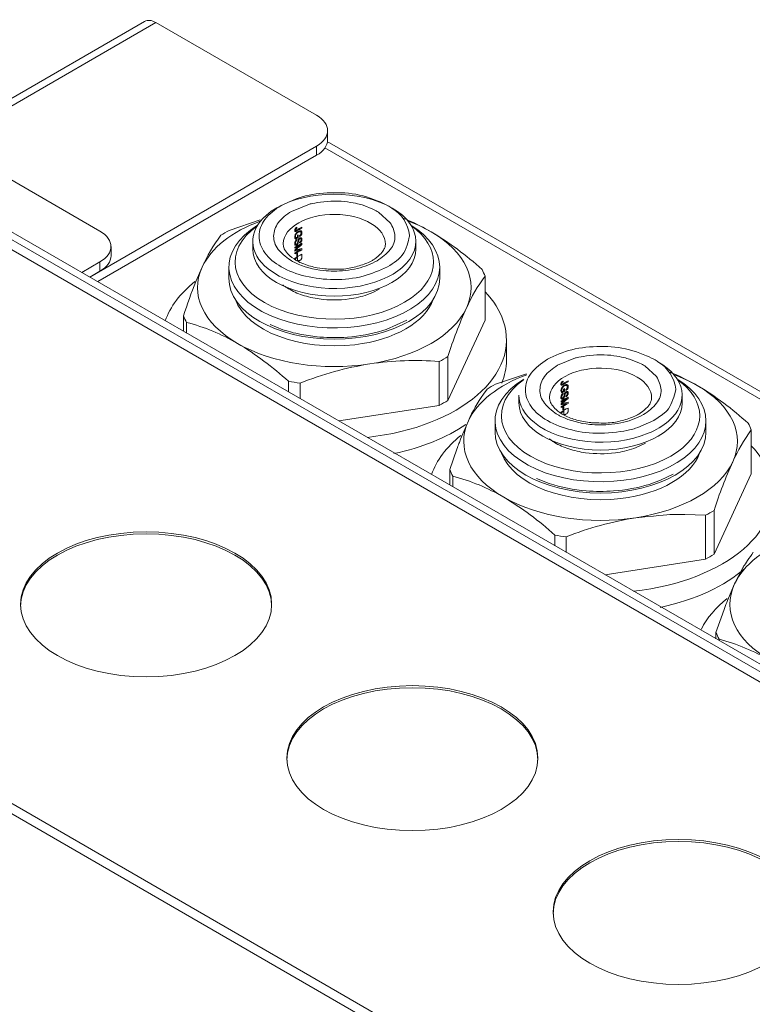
# Model space of a CAD drawing. Header units: millimetres. Extents: x 12 to 287, y 25 to 200.
# Tile 20 of 22: x 245 to 255, y 186 to 200. Entities that reach past the tile are written whole.
import ezdxf

# ---------------------------------------------------------------- set-up
doc = ezdxf.new("R2010")
doc.units = ezdxf.units.MM
doc.header["$MEASUREMENT"] = 0
doc.layers.add('TANGENT_LINES', color=7, linetype='Continuous', lineweight=0)
doc.layers.add('Visible', color=7, linetype='Continuous', lineweight=0)

msp = doc.modelspace()

# ---------------------------------------------------------------- linework, layer by layer
at = {"layer": 'TANGENT_LINES', "color": 18, "lineweight": 15, "true_color": 0x000000}
for p, q in [((247.028, 200.159), (243.985, 198.402)), ((281.036, 176.298), (241.506, 199.12)), ((249.29, 198.291), (249.29, 198.421)), ((249.408, 198.396), (283.586, 178.663)), ((249.189, 197.603), (248.936, 197.502)), ((250.081, 197.535), (249.948, 197.587)), ((250.119, 197.516), (250.081, 197.535)), ((250.328, 197.343), (250.162, 197.491)), ((246.241, 196.661), (246.241, 196.791)), ((252.937, 195.439), (252.684, 195.339)), ((253.829, 195.371), (253.696, 195.423)), ((253.867, 195.352), (253.829, 195.371)), ((254.076, 195.179), (253.91, 195.327)), ((254.186, 194.667), (254.162, 194.646)), ((254.036, 194.558), (253.813, 194.46)), ((254.162, 194.646), (254.036, 194.558)), ((253.813, 194.46), (253.781, 194.45))]:
    msp.add_line(p, q, dxfattribs=at)
for points, knots in [([(248.791, 197.586), (248.902, 197.637), (249.012, 197.687), (249.135, 197.719), (249.263, 197.752), (249.404, 197.764), (249.54, 197.765), (249.675, 197.766), (249.804, 197.756), (249.945, 197.719), (250.078, 197.683), (250.22, 197.622), (250.288, 197.586), (250.318, 197.57), (250.333, 197.559), (250.348, 197.549)], [0, 0, 0, 0, 1, 1, 1, 2, 2, 2, 3, 3, 3, 4, 4, 4, 5, 5, 5, 5]), ([(250.288, 196.722), (250.177, 196.672), (250.066, 196.622), (249.945, 196.59), (249.817, 196.556), (249.678, 196.542), (249.54, 196.543), (249.401, 196.544), (249.265, 196.559), (249.135, 196.59), (249.011, 196.619), (248.894, 196.663), (248.791, 196.722), (248.698, 196.776), (248.617, 196.842), (248.562, 196.92), (248.511, 196.991), (248.482, 197.072), (248.481, 197.154), (248.481, 197.236), (248.51, 197.319), (248.562, 197.388), (248.619, 197.465), (248.705, 197.525), (248.791, 197.586)], [0, 0, 0, 0, 1, 1, 1, 2, 2, 2, 3, 3, 3, 4, 4, 4, 5, 5, 5, 6, 6, 6, 7, 7, 7, 8, 8, 8, 8]), ([(249.948, 197.587), (249.925, 197.594), (249.902, 197.601), (249.866, 197.609), (249.795, 197.626), (249.673, 197.648), (249.54, 197.647), (249.406, 197.645), (249.26, 197.619), (249.213, 197.609), (249.2, 197.607), (249.195, 197.605), (249.189, 197.603)], [0, 0, 0, 0, 1, 1, 1, 2, 2, 2, 3, 3, 3, 4, 4, 4, 4]), ([(248.936, 197.502), (248.867, 197.454), (248.797, 197.405), (248.751, 197.343), (248.71, 197.286), (248.688, 197.219), (248.686, 197.154), (248.685, 197.089), (248.704, 197.026), (248.751, 196.966), (248.803, 196.899), (248.89, 196.834), (248.936, 196.806), (248.957, 196.792), (248.97, 196.787), (248.982, 196.781)], [0, 0, 0, 0, 1, 1, 1, 2, 2, 2, 3, 3, 3, 4, 4, 4, 5, 5, 5, 5]), ([(248.821, 197.05), (248.821, 197.05), (248.821, 197.051), (248.821, 197.051), (248.827, 197.28), (249.154, 197.463), (249.551, 197.46), (249.948, 197.456), (250.265, 197.267), (250.259, 197.038)], [0, 0, 0, 0, 1, 1, 1, 2, 2, 2, 3, 3, 3, 3]), ([(250.162, 197.491), (250.156, 197.495), (250.15, 197.499), (250.143, 197.502), (250.135, 197.507), (250.127, 197.511), (250.119, 197.516)], [0, 0, 0, 0, 1, 1, 1, 2, 2, 2, 2]), ([(250.143, 196.806), (250.212, 196.854), (250.281, 196.903), (250.328, 196.966), (250.371, 197.022), (250.396, 197.089), (250.393, 197.154), (250.39, 197.219), (250.359, 197.281), (250.328, 197.343)], [0, 0, 0, 0, 1, 1, 1, 2, 2, 2, 3, 3, 3, 3]), ([(250.598, 197.163), (250.598, 197.161), (250.598, 197.159), (250.598, 197.154), (250.595, 197.127), (250.568, 197.006), (250.517, 196.92), (250.461, 196.825), (250.374, 196.774), (250.288, 196.722)], [0, 0, 0, 0, 1, 1, 1, 2, 2, 2, 3, 3, 3, 3]), ([(250.688, 196.971), (250.688, 196.605), (250.174, 196.308), (249.54, 196.308), (248.905, 196.308), (248.391, 196.605), (248.391, 196.971)], [0, 0, 0, 0, 1, 1, 1, 2, 2, 2, 2]), ([(249.39, 196.669), (249.434, 196.665), (249.478, 196.661), (249.54, 196.661), (249.63, 196.662), (249.757, 196.672), (249.866, 196.699), (249.97, 196.724), (250.056, 196.765), (250.143, 196.806)], [0, 0, 0, 0, 1, 1, 1, 2, 2, 2, 3, 3, 3, 3]), ([(250.496, 196.713), (250.419, 196.647), (250.323, 196.589), (250.211, 196.543), (249.696, 196.328), (248.979, 196.396), (248.608, 196.693)], [0, 0, 0, 0, 1, 1, 1, 2, 2, 2, 2]), ([(252.539, 195.422), (252.65, 195.473), (252.761, 195.523), (252.883, 195.555), (253.011, 195.588), (253.152, 195.6), (253.288, 195.601), (253.423, 195.602), (253.553, 195.592), (253.693, 195.555), (253.826, 195.519), (253.968, 195.458), (254.036, 195.422), (254.066, 195.406), (254.081, 195.396), (254.096, 195.385)], [0, 0, 0, 0, 1, 1, 1, 2, 2, 2, 3, 3, 3, 4, 4, 4, 5, 5, 5, 5]), ([(253.781, 194.45), (253.758, 194.442), (253.734, 194.434), (253.693, 194.426), (253.605, 194.407), (253.436, 194.382), (253.288, 194.379), (253.139, 194.376), (253.01, 194.394), (252.883, 194.426), (252.762, 194.456), (252.642, 194.499), (252.539, 194.558), (252.446, 194.611), (252.365, 194.678), (252.31, 194.756), (252.26, 194.827), (252.23, 194.908), (252.229, 194.99), (252.229, 195.072), (252.258, 195.155), (252.31, 195.224), (252.367, 195.301), (252.453, 195.362), (252.539, 195.422)], [0, 0, 0, 0, 1, 1, 1, 2, 2, 2, 3, 3, 3, 4, 4, 4, 5, 5, 5, 6, 6, 6, 7, 7, 7, 8, 8, 8, 8]), ([(253.696, 195.423), (253.673, 195.43), (253.65, 195.437), (253.614, 195.445), (253.543, 195.462), (253.421, 195.485), (253.288, 195.483), (253.154, 195.481), (253.008, 195.455), (252.961, 195.445), (252.948, 195.443), (252.943, 195.441), (252.937, 195.439)], [0, 0, 0, 0, 1, 1, 1, 2, 2, 2, 3, 3, 3, 4, 4, 4, 4]), ([(252.684, 195.339), (252.615, 195.29), (252.545, 195.241), (252.499, 195.179), (252.458, 195.122), (252.436, 195.055), (252.434, 194.99), (252.433, 194.925), (252.452, 194.862), (252.499, 194.802), (252.552, 194.735), (252.638, 194.67), (252.684, 194.642), (252.705, 194.628), (252.718, 194.623), (252.73, 194.617)], [0, 0, 0, 0, 1, 1, 1, 2, 2, 2, 3, 3, 3, 4, 4, 4, 5, 5, 5, 5]), ([(252.569, 194.886), (252.569, 194.886), (252.569, 194.887), (252.569, 194.887), (252.575, 195.116), (252.902, 195.299), (253.299, 195.296), (253.696, 195.292), (254.013, 195.103), (254.007, 194.874)], [0, 0, 0, 0, 1, 1, 1, 2, 2, 2, 3, 3, 3, 3]), ([(253.91, 195.327), (253.904, 195.331), (253.898, 195.335), (253.891, 195.339), (253.884, 195.343), (253.875, 195.347), (253.867, 195.352)], [0, 0, 0, 0, 1, 1, 1, 2, 2, 2, 2]), ([(253.891, 194.642), (253.96, 194.69), (254.029, 194.739), (254.076, 194.802), (254.119, 194.858), (254.144, 194.925), (254.141, 194.99), (254.138, 195.055), (254.107, 195.117), (254.076, 195.179)], [0, 0, 0, 0, 1, 1, 1, 2, 2, 2, 3, 3, 3, 3]), ([(254.346, 194.999), (254.346, 194.997), (254.347, 194.995), (254.346, 194.99), (254.342, 194.962), (254.304, 194.828), (254.265, 194.756), (254.239, 194.707), (254.213, 194.687), (254.186, 194.667)], [0, 0, 0, 0, 1, 1, 1, 2, 2, 2, 3, 3, 3, 3]), ([(254.436, 194.807), (254.436, 194.441), (253.922, 194.144), (253.288, 194.144), (252.653, 194.144), (252.139, 194.441), (252.139, 194.807)], [0, 0, 0, 0, 1, 1, 1, 2, 2, 2, 2]), ([(254.244, 194.549), (254.167, 194.483), (254.071, 194.425), (253.959, 194.379), (253.444, 194.165), (252.727, 194.232), (252.356, 194.529)], [0, 0, 0, 0, 1, 1, 1, 2, 2, 2, 2]), ([(253.138, 194.505), (253.182, 194.501), (253.226, 194.497), (253.288, 194.497), (253.378, 194.498), (253.505, 194.508), (253.614, 194.535), (253.718, 194.56), (253.804, 194.601), (253.891, 194.642)], [0, 0, 0, 0, 1, 1, 1, 2, 2, 2, 3, 3, 3, 3])]:
    msp.add_open_spline(points, degree=3, knots=knots, dxfattribs=at)
for points in [[(250.598, 197.163), (250.581, 197.324), (250.488, 197.467), (250.348, 197.549)], [(248.982, 196.781), (249.11, 196.72), (249.248, 196.682), (249.39, 196.669)], [(254.346, 194.999), (254.329, 195.16), (254.236, 195.303), (254.096, 195.385)], [(252.73, 194.617), (252.859, 194.556), (252.996, 194.518), (253.138, 194.505)]]:
    msp.add_open_spline(points, degree=3, dxfattribs=at)
at = {"layer": 'Visible', "color": 18, "lineweight": 15, "true_color": 0x000000}
for p, q in [((246.869, 200.175), (243.743, 198.37)), ((249.29, 198.854), (247.028, 200.159)), ((281.195, 176.314), (241.665, 199.136)), ((280.386, 176.529), (241.656, 198.89)), ((249.445, 198.507), (249.445, 198.637)), ((246.097, 196.577), (249.29, 198.421)), ((283.701, 178.704), (249.474, 198.465)), ((244.355, 198.313), (246.241, 197.223)), ((246.209, 196.513), (249.29, 198.291)), ((248.061, 197.234), (248.498, 197.382)), ((250.653, 197.345), (250.901, 197.216)), ((249.013, 197.241), (249, 197.234)), ((249.02, 197.166), (249.02, 197.138)), ((249.031, 197.221), (249.031, 197.22)), ((249.032, 197.132), (249.032, 197.173)), ((249.084, 197.267), (249.084, 197.279)), ((248.391, 197.081), (248.391, 196.971)), ((249.033, 197.061), (249.038, 197.084)), ((249.084, 197.034), (249.084, 197.053)), ((250.259, 197.04), (250.256, 197.016)), ((250.688, 196.971), (250.688, 197.081)), ((246.397, 196.877), (246.397, 197.007)), ((248.984, 196.995), (248.984, 196.983)), ((248.984, 196.956), (248.984, 196.944)), ((248.984, 196.916), (248.984, 196.904)), ((249.011, 196.909), (249.011, 196.873)), ((249.023, 196.88), (249.023, 196.916)), ((249.084, 196.962), (249.084, 196.979)), ((249.084, 196.863), (249.084, 196.899)), ((250.224, 196.942), (250.209, 196.921)), ((246.241, 196.791), (245.985, 196.642)), ((248.984, 196.841), (248.984, 196.829)), ((249.021, 196.854), (249.021, 196.829)), ((249.081, 196.844), (249.083, 196.863)), ((246.097, 196.577), (246.241, 196.661)), ((247.591, 196.514), (247.679, 196.718)), ((248.055, 196.718), (248.055, 196.56)), ((249.405, 196.693), (249.299, 196.708)), ((251.024, 196.56), (251.024, 196.718)), ((251.662, 195.972), (251.662, 196.59)), ((250.084, 196.361), (250.007, 196.331)), ((250.171, 196.405), (250.084, 196.361)), ((247.417, 195.816), (247.417, 196.034)), ((247.46, 195.94), (247.46, 195.79)), ((250.271, 195.84), (250.562, 195.97)), ((251.137, 194.841), (251.662, 195.972)), ((248.638, 195.908), (248.816, 195.837)), ((250.225, 195.825), (250.271, 195.84)), ((249.11, 195.763), (249.297, 195.737)), ((249.297, 195.737), (249.337, 195.734)), ((251.963, 195.406), (251.963, 195.694)), ((251.018, 194.772), (251.018, 195.389)), ((251.137, 195.458), (251.137, 194.841)), ((251.809, 195.07), (252.246, 195.218)), ((248.895, 194.962), (248.895, 195.111)), ((249.058, 195.086), (249.058, 194.868)), ((252.761, 195.077), (252.748, 195.071)), ((252.832, 195.104), (252.832, 195.116)), ((254.401, 195.181), (254.649, 195.052)), ((273.64, 172.634), (234.91, 194.994)), ((251.638, 194.93), (251.69, 195.001)), ((252.768, 195.002), (252.768, 194.974)), ((252.779, 195.057), (252.779, 195.056)), ((252.78, 194.969), (252.78, 195.009)), ((273.64, 172.489), (234.91, 194.85)), ((252.139, 194.917), (252.139, 194.807)), ((252.732, 194.831), (252.732, 194.819)), ((252.781, 194.897), (252.786, 194.92)), ((252.832, 194.87), (252.832, 194.889)), ((252.832, 194.798), (252.832, 194.815)), ((254.007, 194.876), (254.004, 194.852)), ((254.436, 194.807), (254.436, 194.917)), ((249.604, 194.553), (251.018, 194.772)), ((252.732, 194.792), (252.732, 194.78)), ((252.732, 194.752), (252.732, 194.74)), ((252.732, 194.677), (252.732, 194.665)), ((252.759, 194.745), (252.759, 194.709)), ((252.77, 194.69), (252.77, 194.665)), ((252.771, 194.716), (252.771, 194.752)), ((252.83, 194.68), (252.832, 194.699)), ((252.832, 194.699), (252.832, 194.735)), ((251.394, 194.481), (251.427, 194.554)), ((251.803, 194.554), (251.803, 194.396)), ((254.772, 194.396), (254.772, 194.554)), ((251.318, 194.297), (251.394, 194.481)), ((255.41, 193.808), (255.41, 194.426)), ((251.165, 193.87), (251.266, 194.158)), ((253.832, 194.197), (253.756, 194.167)), ((253.919, 194.241), (253.832, 194.197)), ((251.165, 193.652), (251.165, 193.87)), ((251.208, 193.776), (251.208, 193.626)), ((252.386, 193.744), (252.565, 193.673)), ((253.973, 193.661), (254.131, 193.718)), ((254.131, 193.718), (254.31, 193.806)), ((254.885, 192.677), (255.41, 193.808)), ((254.885, 193.294), (254.885, 192.677)), ((254.472, 193.238), (254.294, 193.237)), ((254.766, 193.225), (254.472, 193.238)), ((254.766, 192.608), (254.766, 193.225)), ((252.643, 192.798), (252.643, 192.947)), ((252.806, 192.922), (252.806, 192.704)), ((253.352, 192.389), (254.766, 192.608)), ((255.175, 192.26), (255.297, 192.496)), ((255.088, 192.058), (255.175, 192.26)), ((254.913, 191.576), (255.003, 191.834)), ((254.913, 191.488), (254.913, 191.576)), ((254.957, 191.482), (254.957, 191.462))]:
    msp.add_line(p, q, dxfattribs=at)
for points in [[(249, 197.235), (248.997, 197.234), (248.995, 197.236), (248.993, 197.239), (248.993, 197.242)], [(252.748, 195.071), (252.745, 195.07), (252.743, 195.072), (252.741, 195.075), (252.741, 195.078)]]:
    msp.add_lwpolyline(points, dxfattribs=at)
for centre in [(246.891, 191.972), (250.639, 189.808), (254.387, 187.644)]:
    msp.add_ellipse(centre, major_axis=(1.767, 0), ratio=0.57735, dxfattribs=at)
for points in [[(247.028, 200.159), (246.969, 200.194), (246.912, 200.199), (246.869, 200.175)], [(249.29, 198.421), (249.497, 198.54), (249.497, 198.734), (249.29, 198.854)], [(249.445, 198.507), (249.445, 198.426), (249.389, 198.348), (249.29, 198.291)], [(249.442, 198.477), (249.454, 198.475), (249.464, 198.471), (249.474, 198.465)], [(247.679, 196.718), (247.804, 196.986), (248.098, 197.218), (248.504, 197.367)], [(250.575, 197.367), (250.693, 197.324), (250.802, 197.273), (250.901, 197.216)], [(246.241, 196.791), (246.448, 196.91), (246.448, 197.104), (246.241, 197.223)], [(247.942, 197.165), (247.838, 197.026), (247.75, 196.876), (247.679, 196.718)], [(248.061, 197.234), (248.02, 197.212), (247.98, 197.189), (247.942, 197.165)], [(249.013, 197.268), (249.012, 197.272), (249.012, 197.275), (249.011, 197.279)], [(249.084, 197.279), (249.058, 197.268), (249.035, 197.255), (249.013, 197.241)], [(249.014, 197.23), (249.035, 197.243), (249.059, 197.256), (249.084, 197.267)], [(249.032, 197.173), (249.028, 197.171), (249.024, 197.168), (249.02, 197.166)], [(249.05, 197.156), (249.051, 197.153), (249.052, 197.149), (249.053, 197.146)], [(251.619, 196.684), (251.398, 196.885), (251.158, 197.063), (250.901, 197.216)], [(250.901, 197.216), (251.388, 196.935), (251.578, 196.526), (251.4, 196.142)], [(249.084, 197.053), (249.047, 197.036), (249.014, 197.017), (248.984, 196.995)], [(248.984, 196.983), (249.01, 197.002), (249.039, 197.019), (249.07, 197.034)], [(249.07, 197.034), (249.039, 197.01), (249.01, 196.983), (248.984, 196.956)], [(248.996, 197.111), (249.008, 197.118), (249.019, 197.125), (249.032, 197.132)], [(249.02, 197.138), (249.014, 197.134), (249.008, 197.13), (249.003, 197.127)], [(249.011, 196.972), (249.033, 196.994), (249.058, 197.015), (249.084, 197.034)], [(249.015, 197.096), (249.015, 197.099), (249.014, 197.103), (249.014, 197.107)], [(249.052, 197.069), (249.052, 197.065), (249.052, 197.061), (249.053, 197.057)], [(249.065, 196.964), (249.035, 196.95), (249.008, 196.933), (248.984, 196.916)], [(248.984, 196.944), (249.008, 196.952), (249.035, 196.959), (249.065, 196.964)], [(248.984, 196.904), (249.014, 196.925), (249.047, 196.944), (249.084, 196.962)], [(249.084, 196.899), (249.047, 196.881), (249.014, 196.862), (248.984, 196.841)], [(248.997, 196.959), (249.001, 196.963), (249.006, 196.968), (249.011, 196.972)], [(249.012, 196.963), (249.007, 196.962), (249.002, 196.96), (248.997, 196.959)], [(249.023, 196.916), (249.019, 196.914), (249.015, 196.911), (249.011, 196.909)], [(249.011, 196.873), (249.015, 196.875), (249.019, 196.878), (249.023, 196.88)], [(249.084, 196.979), (249.058, 196.974), (249.034, 196.969), (249.012, 196.963)], [(246.397, 196.877), (246.397, 196.796), (246.341, 196.718), (246.241, 196.661)], [(248.984, 196.829), (248.996, 196.838), (249.008, 196.846), (249.021, 196.854)], [(249.11, 196.762), (249.171, 196.738), (249.235, 196.72), (249.299, 196.708)], [(248.178, 195.644), (247.691, 195.925), (247.501, 196.334), (247.679, 196.718)], [(251.619, 196.684), (251.635, 196.653), (251.65, 196.621), (251.662, 196.59)], [(247.161, 195.963), (247.229, 196.161), (247.37, 196.349), (247.575, 196.513)], [(247.591, 196.514), (247.528, 196.356), (247.47, 196.196), (247.417, 196.034)], [(251.662, 196.59), (251.559, 196.451), (251.47, 196.301), (251.4, 196.142)], [(248.893, 196.414), (248.955, 196.377), (249.022, 196.347), (249.091, 196.325)], [(249.091, 196.325), (249.168, 196.299), (249.248, 196.281), (249.329, 196.27)], [(249.747, 196.269), (249.836, 196.281), (249.923, 196.302), (250.007, 196.331)], [(249.329, 196.27), (249.468, 196.251), (249.609, 196.251), (249.747, 196.269)], [(251.4, 196.142), (251.222, 195.758), (250.703, 195.459), (250.038, 195.356)], [(251.4, 196.142), (251.3, 195.919), (251.212, 195.691), (251.137, 195.458)], [(247.46, 195.94), (247.444, 195.971), (247.429, 196.002), (247.417, 196.034)], [(248.178, 195.644), (247.953, 195.774), (247.712, 195.874), (247.46, 195.94)], [(248.816, 195.837), (248.912, 195.806), (249.011, 195.781), (249.11, 195.763)], [(249.724, 195.732), (249.894, 195.744), (250.062, 195.775), (250.225, 195.825)], [(248.895, 195.111), (248.675, 195.312), (248.434, 195.491), (248.178, 195.644)], [(250.038, 195.356), (249.373, 195.253), (248.664, 195.363), (248.178, 195.644)], [(249.337, 195.734), (249.466, 195.723), (249.595, 195.723), (249.724, 195.732)], [(250.038, 195.356), (249.703, 195.301), (249.374, 195.211), (249.058, 195.086)], [(251.018, 195.389), (250.691, 195.416), (250.362, 195.404), (250.038, 195.356)], [(251.137, 195.458), (251.099, 195.434), (251.059, 195.411), (251.018, 195.389)], [(251.898, 195.085), (251.941, 195.19), (251.963, 195.298), (251.963, 195.406)], [(254.096, 195.387), (254.486, 195.164), (254.548, 194.813), (254.244, 194.549)], [(249.058, 195.086), (249.003, 195.093), (248.949, 195.102), (248.895, 195.111)], [(251.427, 194.554), (251.552, 194.822), (251.846, 195.054), (252.252, 195.204)], [(252.761, 195.104), (252.76, 195.108), (252.76, 195.111), (252.759, 195.115)], [(252.832, 195.116), (252.807, 195.104), (252.783, 195.091), (252.761, 195.077)], [(252.762, 195.066), (252.783, 195.079), (252.807, 195.092), (252.832, 195.104)], [(254.323, 195.204), (254.441, 195.16), (254.55, 195.109), (254.649, 195.052)], [(251.809, 195.07), (251.768, 195.048), (251.728, 195.025), (251.69, 195.001)], [(252.744, 194.947), (252.756, 194.954), (252.768, 194.962), (252.78, 194.969)], [(252.768, 194.974), (252.762, 194.97), (252.756, 194.966), (252.751, 194.963)], [(252.763, 194.932), (252.763, 194.935), (252.762, 194.939), (252.762, 194.943)], [(252.78, 195.009), (252.776, 195.007), (252.772, 195.004), (252.768, 195.002)], [(252.798, 194.992), (252.799, 194.989), (252.8, 194.985), (252.801, 194.982)], [(255.367, 194.52), (255.146, 194.721), (254.906, 194.899), (254.649, 195.052)], [(254.649, 195.052), (255.136, 194.771), (255.326, 194.362), (255.148, 193.978)], [(251.018, 194.772), (251.059, 194.794), (251.099, 194.817), (251.137, 194.841)], [(251.638, 194.93), (251.557, 194.811), (251.486, 194.685), (251.427, 194.554)], [(252.356, 194.529), (252.215, 194.642), (252.139, 194.777), (252.139, 194.917)], [(252.832, 194.889), (252.795, 194.872), (252.762, 194.853), (252.732, 194.831)], [(252.732, 194.819), (252.758, 194.838), (252.787, 194.855), (252.818, 194.87)], [(252.818, 194.87), (252.787, 194.846), (252.758, 194.82), (252.732, 194.792)], [(252.813, 194.8), (252.783, 194.786), (252.756, 194.769), (252.732, 194.752)], [(252.732, 194.78), (252.756, 194.788), (252.783, 194.795), (252.813, 194.8)], [(252.745, 194.795), (252.749, 194.799), (252.754, 194.804), (252.759, 194.808)], [(252.759, 194.808), (252.781, 194.83), (252.806, 194.851), (252.832, 194.87)], [(252.832, 194.815), (252.806, 194.811), (252.782, 194.805), (252.76, 194.799)], [(252.8, 194.905), (252.8, 194.901), (252.801, 194.897), (252.801, 194.893)], [(252.732, 194.74), (252.762, 194.761), (252.795, 194.78), (252.832, 194.798)], [(252.832, 194.735), (252.795, 194.718), (252.762, 194.698), (252.732, 194.677)], [(252.732, 194.665), (252.744, 194.674), (252.756, 194.682), (252.77, 194.69)], [(252.76, 194.799), (252.755, 194.798), (252.75, 194.796), (252.745, 194.795)], [(252.771, 194.752), (252.767, 194.75), (252.763, 194.747), (252.759, 194.745)], [(252.759, 194.709), (252.763, 194.711), (252.767, 194.714), (252.771, 194.716)], [(251.926, 193.48), (251.439, 193.761), (251.249, 194.17), (251.427, 194.554)], [(250.38, 194.093), (250.773, 194.177), (251.121, 194.318), (251.391, 194.503)], [(255.41, 194.426), (255.307, 194.287), (255.219, 194.137), (255.148, 193.978)], [(255.367, 194.52), (255.383, 194.489), (255.398, 194.457), (255.41, 194.426)], [(250.91, 193.799), (250.977, 193.998), (251.118, 194.185), (251.323, 194.349)], [(252.641, 194.25), (252.703, 194.213), (252.77, 194.183), (252.839, 194.161)], [(252.839, 194.161), (252.916, 194.135), (252.996, 194.117), (253.077, 194.106)], [(253.496, 194.105), (253.584, 194.117), (253.671, 194.138), (253.756, 194.167)], [(253.077, 194.106), (253.216, 194.087), (253.357, 194.087), (253.496, 194.105)], [(255.148, 193.978), (254.97, 193.594), (254.451, 193.295), (253.786, 193.192)], [(255.148, 193.978), (255.048, 193.755), (254.96, 193.527), (254.885, 193.294)], [(251.208, 193.776), (251.192, 193.807), (251.177, 193.838), (251.165, 193.87)], [(251.926, 193.48), (251.701, 193.61), (251.46, 193.71), (251.208, 193.776)], [(252.565, 193.673), (252.733, 193.618), (252.908, 193.583), (253.085, 193.57)], [(253.085, 193.57), (253.214, 193.559), (253.343, 193.559), (253.472, 193.568)], [(253.472, 193.568), (253.642, 193.58), (253.81, 193.611), (253.973, 193.661)], [(252.643, 192.947), (252.423, 193.148), (252.182, 193.327), (251.926, 193.48)], [(253.786, 193.192), (253.121, 193.089), (252.412, 193.199), (251.926, 193.48)], [(254.885, 193.294), (254.847, 193.27), (254.807, 193.247), (254.766, 193.225)], [(253.786, 193.192), (253.451, 193.137), (253.122, 193.047), (252.806, 192.922)], [(252.806, 192.922), (252.751, 192.929), (252.697, 192.938), (252.643, 192.947)], [(255.175, 192.26), (255.3, 192.528), (255.594, 192.76), (256, 192.91)], [(254.766, 192.608), (254.807, 192.63), (254.847, 192.653), (254.885, 192.677)], [(254.128, 191.929), (254.62, 192.034), (255.039, 192.229), (255.324, 192.483)], [(255.674, 191.186), (255.187, 191.467), (254.997, 191.876), (255.175, 192.26)], [(254.708, 191.625), (254.785, 191.78), (254.908, 191.926), (255.072, 192.056)], [(254.957, 191.482), (254.94, 191.513), (254.925, 191.544), (254.913, 191.576)], [(255.674, 191.186), (255.449, 191.316), (255.208, 191.416), (254.957, 191.482)]]:
    msp.add_open_spline(points, degree=3, dxfattribs=at)
for points, knots in [([(248.608, 196.693), (248.328, 196.917), (248.318, 197.218), (248.583, 197.448), (248.935, 197.753), (249.648, 197.835), (250.176, 197.633), (250.704, 197.43), (250.847, 197.018), (250.496, 196.713)], [0, 0, 0, 0, 1, 1, 1, 2, 2, 2, 3, 3, 3, 3]), ([(250.619, 197.306), (251.158, 196.976), (251.158, 196.461), (250.619, 196.131), (250.057, 195.786), (249.118, 195.77), (248.521, 196.095), (247.925, 196.42), (247.897, 196.962), (248.46, 197.306)], [0, 0, 0, 0, 1, 1, 1, 2, 2, 2, 3, 3, 3, 3]), ([(250.625, 197.297), (251.039, 197.002), (251.039, 196.579), (250.625, 196.284), (250.14, 195.938), (249.261, 195.884), (248.662, 196.164), (248.062, 196.444), (247.969, 196.951), (248.454, 197.297)], [0, 0, 0, 0, 1, 1, 1, 2, 2, 2, 3, 3, 3, 3]), ([(250.52, 197.402), (250.524, 197.4), (250.528, 197.398), (250.536, 197.395), (250.558, 197.386), (250.605, 197.365), (250.653, 197.345)], [0, 0, 0, 0, 1, 1, 1, 2, 2, 2, 2]), ([(248.989, 197.258), (248.987, 197.255), (248.986, 197.252), (248.985, 197.25), (248.984, 197.247), (248.983, 197.244), (248.983, 197.242), (248.983, 197.239), (248.983, 197.237), (248.982, 197.235)], [0, 0, 0, 0, 1, 1, 1, 2, 2, 2, 3, 3, 3, 3]), ([(248.982, 197.235), (248.983, 197.231), (248.983, 197.228), (248.984, 197.225), (248.985, 197.224), (248.986, 197.222), (248.987, 197.221), (248.988, 197.221), (248.99, 197.22), (248.992, 197.22), (248.994, 197.22), (248.997, 197.221), (249, 197.222), (249.004, 197.224), (249.009, 197.227), (249.014, 197.23)], [0, 0, 0, 0, 1, 1, 1, 2, 2, 2, 3, 3, 3, 4, 4, 4, 5, 5, 5, 5]), ([(249.031, 197.22), (249.022, 197.214), (249.014, 197.208), (249.008, 197.202), (249.003, 197.197), (248.999, 197.192), (248.996, 197.186), (248.993, 197.18), (248.989, 197.174), (248.987, 197.167), (248.985, 197.161), (248.984, 197.155), (248.983, 197.15), (248.983, 197.147), (248.982, 197.144), (248.982, 197.141)], [0, 0, 0, 0, 1, 1, 1, 2, 2, 2, 3, 3, 3, 4, 4, 4, 5, 5, 5, 5]), ([(249.011, 197.279), (249.009, 197.278), (249.006, 197.276), (249.004, 197.274), (249.002, 197.272), (248.999, 197.27), (248.997, 197.268), (248.994, 197.265), (248.992, 197.261), (248.989, 197.258)], [0, 0, 0, 0, 1, 1, 1, 2, 2, 2, 3, 3, 3, 3]), ([(248.993, 197.242), (248.993, 197.243), (248.993, 197.245), (248.994, 197.246), (248.994, 197.248), (248.994, 197.249), (248.995, 197.25), (248.996, 197.252), (248.996, 197.253), (248.997, 197.254), (248.998, 197.255), (248.999, 197.257), (249.001, 197.258), (249.003, 197.261), (249.008, 197.265), (249.013, 197.268)], [0, 0, 0, 0, 1, 1, 1, 2, 2, 2, 3, 3, 3, 4, 4, 4, 5, 5, 5, 5]), ([(248.993, 197.149), (248.993, 197.153), (248.994, 197.158), (248.995, 197.163), (248.996, 197.168), (248.998, 197.173), (249, 197.177), (249.002, 197.181), (249.004, 197.185), (249.007, 197.189), (249.011, 197.193), (249.015, 197.197), (249.019, 197.201), (249.023, 197.204), (249.027, 197.206), (249.031, 197.209)], [0, 0, 0, 0, 1, 1, 1, 2, 2, 2, 3, 3, 3, 4, 4, 4, 5, 5, 5, 5]), ([(249.085, 197.201), (249.085, 197.206), (249.084, 197.211), (249.082, 197.216), (249.081, 197.219), (249.079, 197.222), (249.076, 197.225), (249.074, 197.227), (249.071, 197.228), (249.067, 197.229), (249.062, 197.23), (249.056, 197.23), (249.05, 197.228), (249.043, 197.227), (249.037, 197.224), (249.031, 197.221)], [0, 0, 0, 0, 1, 1, 1, 2, 2, 2, 3, 3, 3, 4, 4, 4, 5, 5, 5, 5]), ([(249.031, 197.209), (249.039, 197.212), (249.047, 197.216), (249.053, 197.216), (249.056, 197.217), (249.059, 197.216), (249.062, 197.215), (249.064, 197.214), (249.066, 197.213), (249.068, 197.211), (249.069, 197.209), (249.071, 197.207), (249.071, 197.204), (249.072, 197.201), (249.072, 197.199), (249.072, 197.196)], [0, 0, 0, 0, 1, 1, 1, 2, 2, 2, 3, 3, 3, 4, 4, 4, 5, 5, 5, 5]), ([(249.072, 197.196), (249.072, 197.192), (249.071, 197.187), (249.07, 197.184), (249.07, 197.18), (249.068, 197.177), (249.067, 197.175), (249.065, 197.172), (249.063, 197.169), (249.061, 197.166), (249.058, 197.163), (249.054, 197.16), (249.05, 197.156)], [0, 0, 0, 0, 1, 1, 1, 2, 2, 2, 3, 3, 3, 4, 4, 4, 4]), ([(249.053, 197.146), (249.058, 197.15), (249.064, 197.155), (249.068, 197.159), (249.072, 197.163), (249.074, 197.167), (249.076, 197.171), (249.079, 197.175), (249.081, 197.179), (249.082, 197.183), (249.084, 197.188), (249.084, 197.193), (249.085, 197.196), (249.085, 197.198), (249.085, 197.199), (249.085, 197.201)], [0, 0, 0, 0, 1, 1, 1, 2, 2, 2, 3, 3, 3, 4, 4, 4, 5, 5, 5, 5]), ([(248.829, 196.994), (248.825, 197.012), (248.821, 197.029), (248.821, 197.039), (248.82, 197.043), (248.82, 197.046), (248.82, 197.048)], [0, 0, 0, 0, 1, 1, 1, 2, 2, 2, 2]), ([(248.982, 197.141), (248.983, 197.135), (248.983, 197.13), (248.985, 197.125), (248.987, 197.12), (248.99, 197.116), (248.992, 197.114), (248.994, 197.112), (248.995, 197.111), (248.996, 197.111)], [0, 0, 0, 0, 1, 1, 1, 2, 2, 2, 3, 3, 3, 3]), ([(249.014, 197.107), (249.009, 197.103), (249.004, 197.099), (249, 197.095), (248.997, 197.091), (248.994, 197.087), (248.992, 197.083), (248.99, 197.079), (248.988, 197.075), (248.986, 197.07), (248.985, 197.066), (248.984, 197.061), (248.983, 197.057), (248.983, 197.054), (248.983, 197.051), (248.982, 197.047)], [0, 0, 0, 0, 1, 1, 1, 2, 2, 2, 3, 3, 3, 4, 4, 4, 5, 5, 5, 5]), ([(248.982, 197.047), (248.983, 197.042), (248.983, 197.037), (248.984, 197.033), (248.985, 197.03), (248.987, 197.028), (248.988, 197.027), (248.99, 197.026), (248.992, 197.025), (248.995, 197.025), (248.997, 197.024), (249, 197.025), (249.003, 197.026), (249.005, 197.027), (249.007, 197.028), (249.009, 197.029)], [0, 0, 0, 0, 1, 1, 1, 2, 2, 2, 3, 3, 3, 4, 4, 4, 5, 5, 5, 5]), ([(249.003, 197.127), (249, 197.129), (248.998, 197.131), (248.996, 197.135), (248.994, 197.139), (248.993, 197.144), (248.993, 197.147), (248.993, 197.148), (248.993, 197.148), (248.993, 197.149)], [0, 0, 0, 0, 1, 1, 1, 2, 2, 2, 3, 3, 3, 3]), ([(248.993, 197.054), (248.993, 197.058), (248.994, 197.063), (248.995, 197.067), (248.996, 197.07), (248.997, 197.073), (248.999, 197.077), (249, 197.08), (249.002, 197.082), (249.004, 197.085), (249.007, 197.089), (249.01, 197.092), (249.012, 197.094), (249.014, 197.095), (249.014, 197.095), (249.015, 197.096)], [0, 0, 0, 0, 1, 1, 1, 2, 2, 2, 3, 3, 3, 4, 4, 4, 5, 5, 5, 5]), ([(249.009, 197.041), (249.007, 197.04), (249.005, 197.039), (249.003, 197.038), (249.002, 197.038), (249, 197.038), (248.999, 197.039), (248.998, 197.039), (248.997, 197.04), (248.996, 197.041), (248.995, 197.042), (248.994, 197.043), (248.994, 197.045), (248.993, 197.048), (248.993, 197.051), (248.993, 197.054)], [0, 0, 0, 0, 1, 1, 1, 2, 2, 2, 3, 3, 3, 4, 4, 4, 5, 5, 5, 5]), ([(249.028, 197.081), (249.026, 197.076), (249.025, 197.07), (249.024, 197.066), (249.023, 197.062), (249.022, 197.059), (249.021, 197.056), (249.02, 197.054), (249.019, 197.052), (249.018, 197.05), (249.017, 197.048), (249.016, 197.047), (249.014, 197.045), (249.013, 197.043), (249.011, 197.042), (249.01, 197.041), (249.009, 197.041), (249.009, 197.041), (249.009, 197.041)], [0, 0, 0, 0, 1, 1, 1, 2, 2, 2, 3, 3, 3, 4, 4, 4, 5, 5, 5, 6, 6, 6, 6]), ([(249.009, 197.029), (249.012, 197.031), (249.015, 197.033), (249.017, 197.035), (249.02, 197.038), (249.022, 197.04), (249.024, 197.044), (249.027, 197.047), (249.029, 197.05), (249.03, 197.054), (249.031, 197.056), (249.032, 197.059), (249.033, 197.061)], [0, 0, 0, 0, 1, 1, 1, 2, 2, 2, 3, 3, 3, 4, 4, 4, 4]), ([(249.056, 197.128), (249.052, 197.126), (249.049, 197.124), (249.046, 197.121), (249.043, 197.118), (249.04, 197.114), (249.038, 197.111), (249.036, 197.108), (249.034, 197.105), (249.033, 197.101), (249.031, 197.095), (249.029, 197.088), (249.028, 197.081)], [0, 0, 0, 0, 1, 1, 1, 2, 2, 2, 3, 3, 3, 4, 4, 4, 4]), ([(249.038, 197.084), (249.038, 197.086), (249.039, 197.088), (249.039, 197.091), (249.04, 197.093), (249.04, 197.095), (249.041, 197.097), (249.042, 197.1), (249.043, 197.103), (249.045, 197.106)], [0, 0, 0, 0, 1, 1, 1, 2, 2, 2, 3, 3, 3, 3]), ([(249.045, 197.106), (249.046, 197.108), (249.047, 197.11), (249.049, 197.111), (249.051, 197.113), (249.053, 197.114), (249.054, 197.115), (249.055, 197.115), (249.055, 197.115), (249.055, 197.115)], [0, 0, 0, 0, 1, 1, 1, 2, 2, 2, 3, 3, 3, 3]), ([(249.072, 197.102), (249.072, 197.099), (249.072, 197.096), (249.071, 197.093), (249.07, 197.09), (249.07, 197.088), (249.068, 197.086), (249.067, 197.084), (249.066, 197.081), (249.064, 197.079), (249.062, 197.077), (249.06, 197.075), (249.058, 197.073), (249.056, 197.071), (249.054, 197.07), (249.052, 197.069)], [0, 0, 0, 0, 1, 1, 1, 2, 2, 2, 3, 3, 3, 4, 4, 4, 5, 5, 5, 5]), ([(249.053, 197.057), (249.058, 197.061), (249.063, 197.064), (249.067, 197.068), (249.07, 197.071), (249.073, 197.074), (249.075, 197.077), (249.077, 197.081), (249.079, 197.085), (249.081, 197.088), (249.083, 197.092), (249.084, 197.096), (249.084, 197.1), (249.085, 197.103), (249.085, 197.106), (249.085, 197.109)], [0, 0, 0, 0, 1, 1, 1, 2, 2, 2, 3, 3, 3, 4, 4, 4, 5, 5, 5, 5]), ([(249.055, 197.115), (249.058, 197.116), (249.06, 197.117), (249.062, 197.118), (249.064, 197.118), (249.065, 197.117), (249.067, 197.117), (249.068, 197.116), (249.069, 197.115), (249.07, 197.114), (249.071, 197.112), (249.071, 197.11), (249.072, 197.108), (249.072, 197.106), (249.072, 197.104), (249.072, 197.102)], [0, 0, 0, 0, 1, 1, 1, 2, 2, 2, 3, 3, 3, 4, 4, 4, 5, 5, 5, 5]), ([(249.085, 197.109), (249.084, 197.114), (249.084, 197.119), (249.082, 197.122), (249.081, 197.125), (249.08, 197.127), (249.077, 197.129), (249.075, 197.13), (249.073, 197.131), (249.07, 197.131), (249.067, 197.132), (249.064, 197.131), (249.061, 197.13), (249.059, 197.129), (249.057, 197.128), (249.056, 197.128)], [0, 0, 0, 0, 1, 1, 1, 2, 2, 2, 3, 3, 3, 4, 4, 4, 5, 5, 5, 5]), ([(248.853, 196.945), (248.85, 196.95), (248.846, 196.955), (248.843, 196.962), (248.838, 196.97), (248.834, 196.982), (248.829, 196.994)], [0, 0, 0, 0, 1, 1, 1, 2, 2, 2, 2]), ([(249.11, 196.762), (249.087, 196.771), (249.065, 196.78), (249.036, 196.795), (248.997, 196.815), (248.947, 196.847), (248.913, 196.877), (248.886, 196.9), (248.869, 196.923), (248.853, 196.945)], [0, 0, 0, 0, 1, 1, 1, 2, 2, 2, 3, 3, 3, 3]), ([(250.209, 196.921), (250.207, 196.919), (250.206, 196.916), (250.201, 196.911), (250.184, 196.895), (250.131, 196.85), (250.104, 196.83), (250.09, 196.819), (250.083, 196.816), (250.076, 196.812)], [0, 0, 0, 0, 1, 1, 1, 2, 2, 2, 3, 3, 3, 3]), ([(250.256, 197.016), (250.255, 197.009), (250.253, 197.001), (250.25, 196.992), (250.244, 196.978), (250.234, 196.96), (250.224, 196.942)], [0, 0, 0, 0, 1, 1, 1, 2, 2, 2, 2]), ([(249.021, 196.829), (249.022, 196.824), (249.022, 196.819), (249.023, 196.815), (249.024, 196.813), (249.025, 196.811), (249.026, 196.809), (249.028, 196.808), (249.029, 196.807), (249.032, 196.806), (249.034, 196.806), (249.038, 196.806), (249.041, 196.807), (249.045, 196.808), (249.049, 196.809), (249.053, 196.811)], [0, 0, 0, 0, 1, 1, 1, 2, 2, 2, 3, 3, 3, 4, 4, 4, 5, 5, 5, 5]), ([(249.053, 196.811), (249.058, 196.815), (249.064, 196.819), (249.068, 196.822), (249.071, 196.825), (249.073, 196.827), (249.075, 196.831), (249.077, 196.834), (249.079, 196.838), (249.08, 196.841), (249.081, 196.842), (249.081, 196.843), (249.081, 196.844)], [0, 0, 0, 0, 1, 1, 1, 2, 2, 2, 3, 3, 3, 4, 4, 4, 4]), ([(250.076, 196.812), (250.054, 196.8), (250.031, 196.787), (249.999, 196.774), (249.951, 196.754), (249.882, 196.732), (249.821, 196.717), (249.757, 196.7), (249.702, 196.69), (249.617, 196.688), (249.531, 196.686), (249.413, 196.692), (249.405, 196.693), (249.405, 196.693), (249.405, 196.693), (249.405, 196.693)], [0, 0, 0, 0, 1, 1, 1, 2, 2, 2, 3, 3, 3, 4, 4, 4, 5, 5, 5, 5]), ([(248.055, 196.56), (248.055, 196.086), (248.72, 195.703), (249.54, 195.703), (250.359, 195.703), (251.024, 196.086), (251.024, 196.56)], [0, 0, 0, 0, 1, 1, 1, 2, 2, 2, 2]), ([(248.893, 196.414), (248.877, 196.425), (248.861, 196.435), (248.847, 196.444), (248.836, 196.452), (248.827, 196.46), (248.817, 196.467)], [0, 0, 0, 0, 1, 1, 1, 2, 2, 2, 2]), ([(251.662, 196.369), (251.783, 196.242), (251.869, 196.105), (251.918, 195.963), (252.175, 195.205), (251.318, 194.47), (250.005, 194.321)], [0, 0, 0, 0, 1, 1, 1, 2, 2, 2, 2]), ([(248.147, 196.264), (248.305, 195.82), (249.057, 195.534), (249.827, 195.626), (250.383, 195.692), (250.818, 195.943), (250.933, 196.264)], [0, 0, 0, 0, 1, 1, 1, 2, 2, 2, 2]), ([(254.268, 195.238), (254.272, 195.236), (254.276, 195.234), (254.284, 195.231), (254.306, 195.222), (254.353, 195.201), (254.401, 195.181)], [0, 0, 0, 0, 1, 1, 1, 2, 2, 2, 2]), ([(254.367, 195.142), (254.907, 194.812), (254.907, 194.297), (254.367, 193.967), (253.805, 193.622), (252.866, 193.606), (252.269, 193.931), (251.673, 194.256), (251.645, 194.798), (252.208, 195.142)], [0, 0, 0, 0, 1, 1, 1, 2, 2, 2, 3, 3, 3, 3]), ([(254.373, 195.133), (254.787, 194.838), (254.787, 194.415), (254.373, 194.12), (253.888, 193.774), (253.009, 193.72), (252.41, 194), (251.811, 194.28), (251.718, 194.787), (252.202, 195.133)], [0, 0, 0, 0, 1, 1, 1, 2, 2, 2, 3, 3, 3, 3]), ([(252.737, 195.094), (252.735, 195.091), (252.734, 195.089), (252.733, 195.086), (252.732, 195.083), (252.731, 195.08), (252.731, 195.078), (252.731, 195.076), (252.731, 195.073), (252.731, 195.071)], [0, 0, 0, 0, 1, 1, 1, 2, 2, 2, 3, 3, 3, 3]), ([(252.759, 195.115), (252.757, 195.114), (252.755, 195.112), (252.752, 195.11), (252.75, 195.108), (252.748, 195.107), (252.745, 195.104), (252.742, 195.101), (252.74, 195.097), (252.737, 195.094)], [0, 0, 0, 0, 1, 1, 1, 2, 2, 2, 3, 3, 3, 3]), ([(252.741, 195.078), (252.741, 195.079), (252.741, 195.081), (252.742, 195.082), (252.742, 195.084), (252.742, 195.085), (252.743, 195.086), (252.744, 195.088), (252.744, 195.089), (252.745, 195.09), (252.746, 195.091), (252.747, 195.093), (252.749, 195.094), (252.752, 195.097), (252.756, 195.101), (252.761, 195.104)], [0, 0, 0, 0, 1, 1, 1, 2, 2, 2, 3, 3, 3, 4, 4, 4, 5, 5, 5, 5]), ([(252.73, 195.071), (252.731, 195.068), (252.731, 195.064), (252.732, 195.061), (252.733, 195.06), (252.734, 195.058), (252.735, 195.058), (252.736, 195.057), (252.738, 195.056), (252.74, 195.056), (252.742, 195.056), (252.745, 195.057), (252.748, 195.058), (252.752, 195.06), (252.757, 195.063), (252.762, 195.066)], [0, 0, 0, 0, 1, 1, 1, 2, 2, 2, 3, 3, 3, 4, 4, 4, 5, 5, 5, 5]), ([(252.779, 195.056), (252.77, 195.05), (252.762, 195.045), (252.756, 195.038), (252.751, 195.033), (252.747, 195.028), (252.744, 195.022), (252.741, 195.016), (252.737, 195.01), (252.735, 195.003), (252.733, 194.997), (252.732, 194.991), (252.731, 194.987), (252.731, 194.983), (252.731, 194.98), (252.73, 194.977)], [0, 0, 0, 0, 1, 1, 1, 2, 2, 2, 3, 3, 3, 4, 4, 4, 5, 5, 5, 5]), ([(252.73, 194.977), (252.731, 194.971), (252.731, 194.966), (252.733, 194.961), (252.735, 194.956), (252.738, 194.952), (252.74, 194.95), (252.742, 194.948), (252.743, 194.948), (252.744, 194.947)], [0, 0, 0, 0, 1, 1, 1, 2, 2, 2, 3, 3, 3, 3]), ([(252.762, 194.943), (252.757, 194.939), (252.752, 194.935), (252.748, 194.931), (252.745, 194.927), (252.742, 194.923), (252.74, 194.919), (252.738, 194.915), (252.736, 194.911), (252.734, 194.906), (252.733, 194.902), (252.732, 194.898), (252.731, 194.893), (252.731, 194.89), (252.731, 194.887), (252.73, 194.883)], [0, 0, 0, 0, 1, 1, 1, 2, 2, 2, 3, 3, 3, 4, 4, 4, 5, 5, 5, 5]), ([(252.741, 194.985), (252.741, 194.989), (252.742, 194.994), (252.743, 194.999), (252.744, 195.004), (252.746, 195.009), (252.748, 195.013), (252.75, 195.017), (252.753, 195.021), (252.755, 195.025), (252.759, 195.029), (252.763, 195.033), (252.767, 195.037), (252.771, 195.04), (252.775, 195.042), (252.779, 195.045)], [0, 0, 0, 0, 1, 1, 1, 2, 2, 2, 3, 3, 3, 4, 4, 4, 5, 5, 5, 5]), ([(252.751, 194.963), (252.748, 194.965), (252.746, 194.967), (252.744, 194.971), (252.742, 194.975), (252.741, 194.98), (252.741, 194.983), (252.741, 194.984), (252.741, 194.984), (252.741, 194.985)], [0, 0, 0, 0, 1, 1, 1, 2, 2, 2, 3, 3, 3, 3]), ([(252.804, 194.964), (252.8, 194.962), (252.797, 194.96), (252.794, 194.957), (252.791, 194.954), (252.788, 194.95), (252.786, 194.947), (252.784, 194.944), (252.782, 194.941), (252.781, 194.937), (252.779, 194.931), (252.777, 194.924), (252.776, 194.917)], [0, 0, 0, 0, 1, 1, 1, 2, 2, 2, 3, 3, 3, 4, 4, 4, 4]), ([(252.833, 195.037), (252.833, 195.042), (252.832, 195.048), (252.831, 195.052), (252.829, 195.056), (252.827, 195.059), (252.824, 195.061), (252.822, 195.063), (252.819, 195.064), (252.815, 195.065), (252.81, 195.066), (252.804, 195.066), (252.798, 195.065), (252.792, 195.063), (252.785, 195.06), (252.779, 195.057)], [0, 0, 0, 0, 1, 1, 1, 2, 2, 2, 3, 3, 3, 4, 4, 4, 5, 5, 5, 5]), ([(252.779, 195.045), (252.787, 195.048), (252.795, 195.052), (252.801, 195.052), (252.804, 195.053), (252.807, 195.052), (252.81, 195.051), (252.812, 195.051), (252.814, 195.049), (252.816, 195.047), (252.817, 195.045), (252.819, 195.043), (252.819, 195.04), (252.82, 195.038), (252.82, 195.035), (252.82, 195.032)], [0, 0, 0, 0, 1, 1, 1, 2, 2, 2, 3, 3, 3, 4, 4, 4, 5, 5, 5, 5]), ([(252.786, 194.92), (252.787, 194.922), (252.787, 194.924), (252.787, 194.927), (252.788, 194.929), (252.788, 194.931), (252.789, 194.933), (252.79, 194.936), (252.791, 194.939), (252.793, 194.942)], [0, 0, 0, 0, 1, 1, 1, 2, 2, 2, 3, 3, 3, 3]), ([(252.793, 194.942), (252.794, 194.944), (252.795, 194.946), (252.797, 194.947), (252.799, 194.949), (252.801, 194.95), (252.802, 194.951), (252.803, 194.951), (252.803, 194.951), (252.803, 194.951)], [0, 0, 0, 0, 1, 1, 1, 2, 2, 2, 3, 3, 3, 3]), ([(252.82, 195.032), (252.82, 195.028), (252.819, 195.024), (252.819, 195.02), (252.818, 195.016), (252.816, 195.014), (252.815, 195.011), (252.813, 195.008), (252.811, 195.005), (252.809, 195.002), (252.806, 194.999), (252.802, 194.996), (252.798, 194.992)], [0, 0, 0, 0, 1, 1, 1, 2, 2, 2, 3, 3, 3, 4, 4, 4, 4]), ([(252.801, 194.982), (252.806, 194.986), (252.812, 194.991), (252.816, 194.995), (252.82, 194.999), (252.822, 195.003), (252.825, 195.007), (252.827, 195.011), (252.829, 195.015), (252.83, 195.019), (252.832, 195.024), (252.833, 195.029), (252.833, 195.032), (252.833, 195.034), (252.833, 195.035), (252.833, 195.037)], [0, 0, 0, 0, 1, 1, 1, 2, 2, 2, 3, 3, 3, 4, 4, 4, 5, 5, 5, 5]), ([(252.801, 194.893), (252.806, 194.897), (252.811, 194.9), (252.815, 194.904), (252.818, 194.907), (252.821, 194.91), (252.823, 194.913), (252.825, 194.917), (252.827, 194.921), (252.829, 194.924), (252.831, 194.928), (252.832, 194.932), (252.832, 194.936), (252.833, 194.939), (252.833, 194.942), (252.833, 194.945)], [0, 0, 0, 0, 1, 1, 1, 2, 2, 2, 3, 3, 3, 4, 4, 4, 5, 5, 5, 5]), ([(252.803, 194.952), (252.806, 194.953), (252.808, 194.954), (252.81, 194.954), (252.812, 194.954), (252.813, 194.953), (252.815, 194.953), (252.816, 194.952), (252.817, 194.951), (252.818, 194.95), (252.819, 194.948), (252.819, 194.946), (252.82, 194.944), (252.82, 194.942), (252.82, 194.94), (252.82, 194.938)], [0, 0, 0, 0, 1, 1, 1, 2, 2, 2, 3, 3, 3, 4, 4, 4, 5, 5, 5, 5]), ([(252.833, 194.945), (252.833, 194.95), (252.832, 194.955), (252.831, 194.958), (252.829, 194.961), (252.828, 194.963), (252.826, 194.965), (252.823, 194.966), (252.821, 194.967), (252.818, 194.967), (252.815, 194.968), (252.812, 194.967), (252.809, 194.966), (252.807, 194.965), (252.805, 194.965), (252.804, 194.964)], [0, 0, 0, 0, 1, 1, 1, 2, 2, 2, 3, 3, 3, 4, 4, 4, 5, 5, 5, 5]), ([(252.577, 194.83), (252.573, 194.848), (252.57, 194.865), (252.569, 194.875), (252.568, 194.879), (252.568, 194.882), (252.569, 194.884)], [0, 0, 0, 0, 1, 1, 1, 2, 2, 2, 2]), ([(252.601, 194.781), (252.598, 194.786), (252.594, 194.791), (252.591, 194.798), (252.587, 194.807), (252.582, 194.818), (252.577, 194.83)], [0, 0, 0, 0, 1, 1, 1, 2, 2, 2, 2]), ([(252.73, 194.883), (252.731, 194.878), (252.731, 194.873), (252.732, 194.869), (252.733, 194.866), (252.735, 194.864), (252.737, 194.863), (252.738, 194.862), (252.74, 194.861), (252.743, 194.861), (252.745, 194.86), (252.748, 194.861), (252.751, 194.862), (252.753, 194.863), (252.755, 194.864), (252.757, 194.865)], [0, 0, 0, 0, 1, 1, 1, 2, 2, 2, 3, 3, 3, 4, 4, 4, 5, 5, 5, 5]), ([(252.741, 194.89), (252.742, 194.894), (252.742, 194.899), (252.743, 194.903), (252.744, 194.906), (252.745, 194.91), (252.747, 194.913), (252.748, 194.916), (252.75, 194.918), (252.752, 194.921), (252.755, 194.925), (252.758, 194.928), (252.761, 194.93), (252.762, 194.931), (252.762, 194.931), (252.763, 194.932)], [0, 0, 0, 0, 1, 1, 1, 2, 2, 2, 3, 3, 3, 4, 4, 4, 5, 5, 5, 5]), ([(252.757, 194.877), (252.755, 194.876), (252.753, 194.875), (252.751, 194.874), (252.75, 194.874), (252.749, 194.874), (252.747, 194.875), (252.746, 194.875), (252.745, 194.876), (252.744, 194.877), (252.743, 194.878), (252.742, 194.879), (252.742, 194.881), (252.741, 194.884), (252.741, 194.887), (252.741, 194.89)], [0, 0, 0, 0, 1, 1, 1, 2, 2, 2, 3, 3, 3, 4, 4, 4, 5, 5, 5, 5]), ([(252.776, 194.917), (252.774, 194.912), (252.773, 194.906), (252.772, 194.902), (252.771, 194.898), (252.77, 194.895), (252.769, 194.892), (252.768, 194.89), (252.767, 194.888), (252.766, 194.886), (252.765, 194.884), (252.764, 194.883), (252.762, 194.881), (252.761, 194.88), (252.759, 194.878), (252.758, 194.877), (252.758, 194.877), (252.757, 194.877), (252.757, 194.877)], [0, 0, 0, 0, 1, 1, 1, 2, 2, 2, 3, 3, 3, 4, 4, 4, 5, 5, 5, 6, 6, 6, 6]), ([(252.757, 194.865), (252.76, 194.867), (252.763, 194.869), (252.765, 194.871), (252.768, 194.874), (252.77, 194.876), (252.772, 194.88), (252.775, 194.883), (252.777, 194.886), (252.778, 194.89), (252.779, 194.892), (252.78, 194.895), (252.781, 194.897)], [0, 0, 0, 0, 1, 1, 1, 2, 2, 2, 3, 3, 3, 4, 4, 4, 4]), ([(252.82, 194.938), (252.82, 194.935), (252.82, 194.932), (252.819, 194.929), (252.819, 194.926), (252.818, 194.924), (252.817, 194.922), (252.815, 194.92), (252.814, 194.918), (252.812, 194.915), (252.81, 194.913), (252.808, 194.911), (252.806, 194.909), (252.804, 194.907), (252.802, 194.906), (252.8, 194.905)], [0, 0, 0, 0, 1, 1, 1, 2, 2, 2, 3, 3, 3, 4, 4, 4, 5, 5, 5, 5]), ([(254.004, 194.852), (254.003, 194.845), (254.001, 194.838), (253.998, 194.828), (253.992, 194.814), (253.982, 194.796), (253.973, 194.778)], [0, 0, 0, 0, 1, 1, 1, 2, 2, 2, 2]), ([(253.153, 194.529), (253.085, 194.539), (253.017, 194.549), (252.953, 194.566), (252.893, 194.582), (252.836, 194.604), (252.784, 194.631), (252.737, 194.655), (252.693, 194.684), (252.661, 194.713), (252.636, 194.735), (252.618, 194.758), (252.601, 194.781)], [0, 0, 0, 0, 1, 1, 1, 2, 2, 2, 3, 3, 3, 4, 4, 4, 4]), ([(252.77, 194.665), (252.77, 194.66), (252.77, 194.655), (252.771, 194.651), (252.772, 194.649), (252.773, 194.647), (252.774, 194.645), (252.776, 194.644), (252.778, 194.643), (252.78, 194.642), (252.782, 194.642), (252.786, 194.642), (252.789, 194.643), (252.793, 194.644), (252.797, 194.645), (252.801, 194.647)], [0, 0, 0, 0, 1, 1, 1, 2, 2, 2, 3, 3, 3, 4, 4, 4, 5, 5, 5, 5]), ([(252.801, 194.647), (252.806, 194.651), (252.812, 194.655), (252.816, 194.658), (252.819, 194.661), (252.821, 194.664), (252.823, 194.667), (252.825, 194.67), (252.827, 194.674), (252.828, 194.677), (252.829, 194.678), (252.829, 194.679), (252.829, 194.68)], [0, 0, 0, 0, 1, 1, 1, 2, 2, 2, 3, 3, 3, 4, 4, 4, 4]), ([(253.973, 194.778), (253.967, 194.769), (253.962, 194.761), (253.949, 194.747), (253.925, 194.723), (253.878, 194.684), (253.852, 194.666), (253.839, 194.656), (253.831, 194.652), (253.824, 194.648)], [0, 0, 0, 0, 1, 1, 1, 2, 2, 2, 3, 3, 3, 3]), ([(253.824, 194.648), (253.802, 194.636), (253.779, 194.623), (253.747, 194.61), (253.699, 194.59), (253.63, 194.568), (253.569, 194.553), (253.505, 194.536), (253.45, 194.526), (253.365, 194.524), (253.279, 194.522), (253.161, 194.528), (253.153, 194.529), (253.153, 194.529), (253.153, 194.529), (253.153, 194.529)], [0, 0, 0, 0, 1, 1, 1, 2, 2, 2, 3, 3, 3, 4, 4, 4, 5, 5, 5, 5]), ([(251.803, 194.396), (251.803, 193.923), (252.468, 193.539), (253.288, 193.539), (254.107, 193.539), (254.772, 193.923), (254.772, 194.396)], [0, 0, 0, 0, 1, 1, 1, 2, 2, 2, 2]), ([(251.266, 194.158), (251.275, 194.184), (251.285, 194.21), (251.294, 194.234), (251.302, 194.256), (251.31, 194.276), (251.318, 194.297)], [0, 0, 0, 0, 1, 1, 1, 2, 2, 2, 2]), ([(252.641, 194.25), (252.625, 194.261), (252.609, 194.271), (252.595, 194.28), (252.584, 194.288), (252.575, 194.296), (252.565, 194.303)], [0, 0, 0, 0, 1, 1, 1, 2, 2, 2, 2]), ([(255.41, 194.205), (255.531, 194.078), (255.618, 193.941), (255.666, 193.799), (255.923, 193.041), (255.067, 192.306), (253.753, 192.157)], [0, 0, 0, 0, 1, 1, 1, 2, 2, 2, 2]), ([(251.895, 194.1), (252.053, 193.656), (252.805, 193.37), (253.575, 193.462), (254.131, 193.528), (254.566, 193.779), (254.681, 194.1)], [0, 0, 0, 0, 1, 1, 1, 2, 2, 2, 2]), ([(254.294, 193.237), (254.292, 193.237), (254.29, 193.237), (254.285, 193.237), (254.244, 193.235), (254.015, 193.213), (253.786, 193.192)], [0, 0, 0, 0, 1, 1, 1, 2, 2, 2, 2]), ([(248.658, 191.943), (248.658, 192.507), (247.867, 192.963), (246.891, 192.963), (245.915, 192.963), (245.124, 192.507), (245.124, 191.943)], [0, 0, 0, 0, 1, 1, 1, 2, 2, 2, 2]), ([(258.116, 192.849), (258.655, 192.518), (258.655, 192.003), (258.116, 191.673), (257.553, 191.329), (256.614, 191.313), (256.018, 191.637), (255.421, 191.962), (255.394, 192.504), (255.956, 192.849)], [0, 0, 0, 0, 1, 1, 1, 2, 2, 2, 3, 3, 3, 3]), ([(255.297, 192.496), (255.299, 192.5), (255.302, 192.504), (255.307, 192.512), (255.325, 192.541), (255.382, 192.624), (255.438, 192.707)], [0, 0, 0, 0, 1, 1, 1, 2, 2, 2, 2]), ([(255.003, 191.834), (255.015, 191.869), (255.028, 191.904), (255.042, 191.94), (255.056, 191.978), (255.072, 192.018), (255.088, 192.058)], [0, 0, 0, 0, 1, 1, 1, 2, 2, 2, 2]), ([(252.406, 189.779), (252.406, 190.343), (251.615, 190.799), (250.639, 190.799), (249.663, 190.799), (248.872, 190.343), (248.872, 189.779)], [0, 0, 0, 0, 1, 1, 1, 2, 2, 2, 2]), ([(256.154, 187.615), (256.154, 188.179), (255.363, 188.636), (254.387, 188.636), (253.411, 188.636), (252.62, 188.179), (252.62, 187.615)], [0, 0, 0, 0, 1, 1, 1, 2, 2, 2, 2])]:
    msp.add_open_spline(points, degree=3, knots=knots, dxfattribs=at)

doc.saveas('drawing.dxf')
